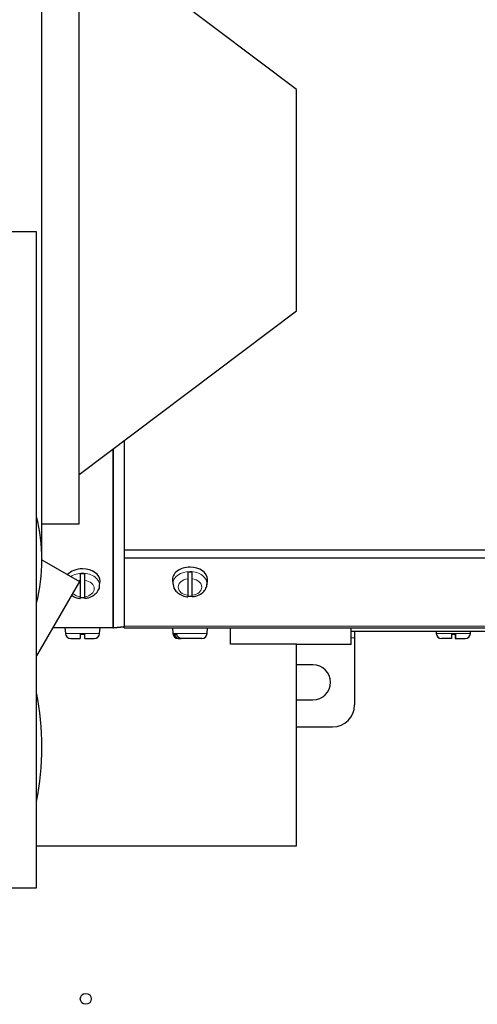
# Model space of a CAD drawing. Header units: inches. Extents: x 0 to 29700, y -16 to 21000.
# Tile 59 of 235: x 7898 to 8107, y 7986 to 8435. Entities that reach past the tile are written whole.
import ezdxf

# ---------------------------------------------------------------- set-up
doc = ezdxf.new("R2010")
doc.units = ezdxf.units.IN
doc.layers.add('1', color=7, linetype='Continuous', true_color=0xffffff)

msp = doc.modelspace()

# ---------------------------------------------------------------- linework, layer by layer
at = {"layer": '1', "color": 2, "linetype": 'Continuous', "lineweight": 25}
for p, q in [((7908.267, 8188.45), (7908.267, 8522.45)), ((7925.267, 8204.95), (7925.267, 8499.95)), ((8024.267, 8402.95), (7925.267, 8477.55)), ((8024.267, 8301.95), (8024.267, 8402.95)), ((7905.767, 8338.05), (7750.767, 8338.05)), ((7905.767, 8038.85), (7905.767, 8338.05)), ((7925.267, 8227.35), (8024.267, 8301.95)), ((7945.748, 8242.785), (7945.748, 8157.945)), ((7908.267, 8204.95), (7925.267, 8204.95)), ((7945.767, 8193.075), (7945.767, 8189.329)), ((7945.767, 8193.075), (8495.767, 8193.075)), ((7908.267, 8188.45), (7925.343, 8178.591)), ((7945.767, 8189.329), (7945.767, 8189.168)), ((7945.767, 8189.168), (7945.767, 8158.158)), ((7925.343, 8178.591), (7905.766, 8144.683)), ((7925.767, 8179.067), (7925.767, 8171.59)), ((7927.767, 8171.59), (7927.767, 8179.067)), ((7934.509, 8176.397), (7934.736, 8178.228)), ((7934.736, 8178.227), (7934.767, 8178.723)), ((7967.798, 8178.958), (7968.025, 8177.127)), ((7974.767, 8179.797), (7974.767, 8172.32)), ((7976.767, 8172.32), (7976.767, 8179.797)), ((7983.509, 8177.127), (7983.736, 8178.958)), ((7983.736, 8178.958), (7983.767, 8179.453)), ((7945.752, 8163.608), (7945.772, 8163.608)), ((7945.752, 8159.425), (7945.772, 8159.425)), ((7945.752, 8158.925), (7945.772, 8158.925)), ((7940.658, 8157.425), (7913.124, 8157.425)), ((7940.658, 8157.509), (7913.172, 8157.509)), ((7918.767, 8157.425), (7918.995, 8154.816)), ((7925.767, 8154.525), (7927.767, 8154.525)), ((7934.539, 8154.816), (7934.767, 8157.425)), ((7945.748, 8157.945), (7940.876, 8157.519)), ((7940.876, 8157.435), (7945.748, 8157.861)), ((7945.748, 8157.861), (7945.741, 8157.945)), ((7945.767, 8157.425), (7945.767, 8158.158)), ((7945.767, 8157.425), (8495.767, 8157.425)), ((7967.767, 8157.425), (7967.995, 8154.816)), ((7968.72, 8154.525), (7969.77, 8154.525)), ((7983.539, 8154.816), (7983.767, 8157.425)), ((7994.267, 8149.942), (7994.267, 8157.425)), ((8049.267, 8149.813), (8049.267, 8157.426)), ((8049.274, 8155.925), (8212.905, 8155.925)), ((8050.767, 8155.925), (8050.767, 8152.925)), ((8087.898, 8155.925), (8087.995, 8154.816)), ((8094.92, 8154.525), (8096.919, 8154.525)), ((8103.539, 8154.816), (8103.636, 8155.925)), ((7921.386, 8152.625), (7925.767, 8152.625)), ((7927.767, 8152.625), (7932.148, 8152.625)), ((7970.386, 8152.625), (7970.742, 8152.625)), ((7970.742, 8152.625), (7971.792, 8152.625)), ((7981.148, 8152.625), (7971.792, 8152.625)), ((8024.267, 8149.942), (7994.267, 8149.942)), ((8024.267, 8058.05), (8024.267, 8149.942)), ((8049.267, 8149.813), (8024.267, 8149.813)), ((8050.767, 8152.925), (8050.767, 8122.275)), ((8094.872, 8152.625), (8090.386, 8152.625)), ((8096.662, 8152.625), (8096.872, 8152.625)), ((8096.872, 8152.625), (8101.148, 8152.625)), ((8031.767, 8140.6), (8024.267, 8140.6)), ((8024.267, 8124.6), (8031.767, 8124.6)), ((8024.265, 8112.275), (8040.767, 8112.275)), ((7905.769, 8058.05), (8024.267, 8058.05)), ((7750.767, 8038.85), (7905.767, 8038.85))]:
    msp.add_line(p, q, dxfattribs=at)
at = {"layer": '1', "color": 110, "linetype": 'Continuous', "lineweight": 13}
for p, q in [((7940.658, 8238.953), (7940.658, 8157.509)), ((7940.876, 8239.114), (7940.876, 8157.519)), ((7945.767, 8189.329), (8495.767, 8189.329)), ((7945.767, 8189.168), (8495.767, 8189.168)), ((7945.772, 8160.291), (7945.752, 8160.291)), ((7926.767, 8154.816), (7918.995, 8154.816)), ((7934.539, 8154.816), (7926.767, 8154.816)), ((7945.767, 8158.158), (8495.767, 8158.158)), ((7967.995, 8154.816), (7983.539, 8154.816)), ((8087.995, 8154.816), (8103.539, 8154.816)), ((8049.266, 8152.925), (8050.767, 8152.925))]:
    msp.add_line(p, q, dxfattribs=at)
at = {"layer": '1', "color": 2, "linetype": 'Continuous', "lineweight": 25}
msp.add_circle((7928.267, 7988.272), 2.5, dxfattribs=at)
for centre, radius, start, end in [((7828.267, 8188.45), 80, 0, 14.36625), ((7828.267, 8188.45), 80, 345.63375, 0), ((7921.386, 8155.025), 2.4, 185, 270), ((7932.148, 8155.025), 2.4, 270, 355), ((7970.386, 8155.025), 2.4, 185, 270), ((7981.148, 8155.025), 2.4, 270, 355), ((8090.386, 8155.025), 2.4, 185, 270), ((8101.148, 8155.025), 2.4, 270, 355), ((8031.767, 8132.6), 8, 270, 90), ((7783.267, 8103.05), 125, 348.525, 11.475), ((8040.767, 8122.275), 10, 270, 0)]:
    msp.add_arc(centre, radius, start, end, dxfattribs=at)
for centre, major_axis, start_param, end_param in [((7926.767, 8178.723), (8, 0), 1.5707963, 2.5877888), ((7926.767, 8176.672), (-7.728, 0), 4.5826289, 4.8421491), ((7926.767, 8178.723), (8, 0), 0, 1.5707963), ((7975.767, 8179.453), (8, 0), 1.5707963, 3.2292627), ((7975.767, 8177.402), (-7.728, 0), 4.5826289, 4.8421491), ((7975.767, 8179.453), (8, 0), 0, 1.5707963), ((7975.767, 8177.402), (-7.728, 0), 1.4410362, 1.7005564), ((7926.767, 8176.672), (-7.728, 0), 1.4410362, 1.7005564)]:
    msp.add_ellipse(centre, major_axis=major_axis, ratio=0.7071068, start_param=start_param, end_param=end_param, dxfattribs=at)
at = {"layer": '1', "color": 110, "linetype": 'Continuous', "lineweight": 13}
for centre, major_axis, start_param, end_param in [((7926.767, 8176.878), (-7.772, 0), 4.712389, 5.4724581), ((7926.767, 8176.878), (-7.772, 0), 3.0640346, 4.712389), ((7975.767, 8177.608), (-7.772, 0), 4.712389, 6.2831853), ((7975.767, 8177.608), (-7.772, 0), 3.0640346, 4.712389), ((7926.767, 8175.329), (5.381, 0), 1.757727, 1.9368511), ((7926.767, 8175.329), (5.381, 0), 4.8993196, 7.667051), ((7975.767, 8177.608), (-7.772, 0), 0, 0.0986656), ((7975.767, 8176.059), (5.381, 0), 1.757727, 4.5254583), ((7975.767, 8176.059), (5.381, 0), 4.8993196, 7.667051), ((7926.767, 8175.329), (5.381, 0), 3.7193566, 4.5254583)]:
    msp.add_ellipse(centre, major_axis=major_axis, ratio=0.7071068, start_param=start_param, end_param=end_param, dxfattribs=at)
at = {"layer": '1', "color": 2, "linetype": 'Continuous', "lineweight": 25}
for points, knots in [([(7925.767, 8182.091), (7925.767, 8181.975), (7925.767, 8181.853), (7925.767, 8181.665), (7925.767, 8181.601), (7925.767, 8181.503), (7925.767, 8181.47), (7925.767, 8181.404), (7925.767, 8181.371), (7925.767, 8181.202), (7925.767, 8181.067), (7925.767, 8180.862), (7925.767, 8180.794), (7925.767, 8180.691), (7925.767, 8180.657), (7925.767, 8180.588), (7925.767, 8180.554), (7925.767, 8180.382), (7925.767, 8180.248), (7925.767, 8180.051), (7925.767, 8179.987), (7925.767, 8179.891), (7925.767, 8179.859), (7925.767, 8179.795), (7925.767, 8179.764), (7925.767, 8179.609), (7925.767, 8179.491), (7925.767, 8179.27), (7925.767, 8179.165), (7925.767, 8179.067)], [0, 0, 0, 0, 0.125, 0.125, 0.1875, 0.1875, 0.21875, 0.21875, 0.25, 0.25, 0.375, 0.375, 0.4375, 0.4375, 0.46875, 0.46875, 0.5, 0.5, 0.625, 0.625, 0.6875, 0.6875, 0.71875, 0.71875, 0.75, 0.75, 0.875, 0.875, 1, 1, 1, 1]), ([(7927.767, 8179.067), (7927.767, 8179.165), (7927.767, 8179.27), (7927.767, 8179.492), (7927.767, 8179.609), (7927.767, 8179.796), (7927.767, 8179.859), (7927.767, 8179.987), (7927.767, 8180.052), (7927.767, 8180.248), (7927.767, 8180.382), (7927.767, 8180.554), (7927.767, 8180.589), (7927.767, 8180.657), (7927.767, 8180.692), (7927.767, 8180.794), (7927.767, 8180.863), (7927.767, 8181.067), (7927.767, 8181.202), (7927.767, 8181.371), (7927.767, 8181.404), (7927.767, 8181.471), (7927.767, 8181.503), (7927.767, 8181.601), (7927.767, 8181.665), (7927.767, 8181.853), (7927.767, 8181.975), (7927.767, 8182.091)], [0, 0, 0, 0, 0.125, 0.125, 0.25, 0.25, 0.3125, 0.3125, 0.375, 0.375, 0.5, 0.5, 0.53125, 0.53125, 0.5625, 0.5625, 0.625, 0.625, 0.75, 0.75, 0.78125, 0.78125, 0.8125, 0.8125, 0.875, 0.875, 1, 1, 1, 1]), ([(7974.767, 8182.821), (7974.767, 8182.705), (7974.767, 8182.584), (7974.767, 8182.395), (7974.767, 8182.331), (7974.767, 8182.234), (7974.767, 8182.201), (7974.767, 8182.134), (7974.767, 8182.101), (7974.767, 8181.933), (7974.767, 8181.797), (7974.767, 8181.593), (7974.767, 8181.524), (7974.767, 8181.421), (7974.767, 8181.387), (7974.767, 8181.318), (7974.767, 8181.284), (7974.767, 8181.112), (7974.767, 8180.978), (7974.767, 8180.782), (7974.767, 8180.717), (7974.767, 8180.621), (7974.767, 8180.589), (7974.767, 8180.526), (7974.767, 8180.494), (7974.767, 8180.339), (7974.767, 8180.222), (7974.767, 8180), (7974.767, 8179.895), (7974.767, 8179.797)], [0, 0, 0, 0, 0.125, 0.125, 0.1875, 0.1875, 0.21875, 0.21875, 0.25, 0.25, 0.375, 0.375, 0.4375, 0.4375, 0.46875, 0.46875, 0.5, 0.5, 0.625, 0.625, 0.6875, 0.6875, 0.71875, 0.71875, 0.75, 0.75, 0.875, 0.875, 1, 1, 1, 1]), ([(7976.767, 8179.797), (7976.767, 8179.895), (7976.767, 8180), (7976.767, 8180.222), (7976.767, 8180.34), (7976.767, 8180.526), (7976.767, 8180.59), (7976.767, 8180.717), (7976.767, 8180.782), (7976.767, 8180.979), (7976.767, 8181.113), (7976.767, 8181.285), (7976.767, 8181.319), (7976.767, 8181.388), (7976.767, 8181.422), (7976.767, 8181.525), (7976.767, 8181.593), (7976.767, 8181.797), (7976.767, 8181.933), (7976.767, 8182.101), (7976.767, 8182.135), (7976.767, 8182.201), (7976.767, 8182.234), (7976.767, 8182.331), (7976.767, 8182.395), (7976.767, 8182.584), (7976.767, 8182.705), (7976.767, 8182.821)], [0, 0, 0, 0, 0.125, 0.125, 0.25, 0.25, 0.3125, 0.3125, 0.375, 0.375, 0.5, 0.5, 0.53125, 0.53125, 0.5625, 0.5625, 0.625, 0.625, 0.75, 0.75, 0.78125, 0.78125, 0.8125, 0.8125, 0.875, 0.875, 1, 1, 1, 1]), ([(7927.758, 8170.96), (7928.358, 8170.98), (7929.929, 8171.193), (7932.153, 8172.306), (7933.785, 8174.128), (7934.553, 8175.638), (7934.486, 8176.411), (7934.479, 8176.474)], [0, 0, 0, 0, 0.1727731, 0.4766924, 0.7393289, 0.9787483, 1, 1, 1, 1]), ([(7968.137, 8177.063), (7968.168, 8176.545), (7968.414, 8175.367), (7969.662, 8173.697), (7971.692, 8172.313), (7973.56, 8171.7), (7974.635, 8171.627), (7974.766, 8171.621)], [0, 0, 0, 0, 0.1704902, 0.4129799, 0.6739459, 0.9605183, 1, 1, 1, 1]), ([(7976.758, 8171.69), (7977.358, 8171.711), (7978.929, 8171.923), (7981.153, 8173.037), (7982.785, 8174.859), (7983.553, 8176.368), (7983.486, 8177.141), (7983.479, 8177.204)], [0, 0, 0, 0, 0.1727731, 0.4766924, 0.7393289, 0.9787483, 1, 1, 1, 1]), ([(7921.69, 8172.304), (7922.009, 8172.087), (7923.128, 8171.44), (7924.56, 8170.97), (7925.635, 8170.897), (7925.766, 8170.891)], [0, 0, 0, 0, 0.2758377, 0.9123115, 1, 1, 1, 1]), ([(7974.767, 8172.32), (7974.767, 8172.222), (7974.767, 8172.134), (7974.767, 8171.976), (7974.767, 8171.906), (7974.767, 8171.815), (7974.767, 8171.788), (7974.767, 8171.738), (7974.767, 8171.717), (7974.767, 8171.659), (7974.767, 8171.632), (7974.767, 8171.613), (7974.767, 8171.61), (7974.767, 8171.605), (7974.767, 8171.603), (7974.767, 8171.602), (7974.767, 8171.601), (7974.767, 8171.601)], [0, 0, 0, 0, 0.2162922, 0.2162922, 0.4325845, 0.4325845, 0.5407306, 0.5407306, 0.6488767, 0.6488767, 0.8651689, 0.8651689, 0.919242, 0.919242, 0.9733151, 0.9733151, 1, 1, 1, 1]), ([(7976.767, 8171.602), (7976.767, 8171.601), (7976.767, 8171.601), (7976.767, 8171.603), (7976.767, 8171.605), (7976.767, 8171.61), (7976.767, 8171.613), (7976.767, 8171.632), (7976.767, 8171.66), (7976.767, 8171.717), (7976.767, 8171.739), (7976.767, 8171.776), (7976.767, 8171.789), (7976.767, 8171.816), (7976.767, 8171.831), (7976.767, 8171.906), (7976.767, 8171.976), (7976.767, 8172.134), (7976.767, 8172.222), (7976.767, 8172.32)], [0, 0, 0, 0, 0.0653665, 0.0653665, 0.1172906, 0.1172906, 0.1692147, 0.1692147, 0.376911, 0.376911, 0.4807592, 0.4807592, 0.5326833, 0.5326833, 0.5846074, 0.5846074, 0.7923037, 0.7923037, 1, 1, 1, 1]), ([(7925.767, 8171.59), (7925.767, 8171.492), (7925.767, 8171.404), (7925.767, 8171.245), (7925.767, 8171.175), (7925.767, 8171.085), (7925.767, 8171.057), (7925.767, 8171.008), (7925.767, 8170.986), (7925.767, 8170.929), (7925.767, 8170.902), (7925.767, 8170.883), (7925.767, 8170.879), (7925.767, 8170.875), (7925.767, 8170.873), (7925.767, 8170.871), (7925.767, 8170.871), (7925.767, 8170.871)], [0, 0, 0, 0, 0.2162922, 0.2162922, 0.4325845, 0.4325845, 0.5407306, 0.5407306, 0.6488767, 0.6488767, 0.8651689, 0.8651689, 0.919242, 0.919242, 0.9733151, 0.9733151, 1, 1, 1, 1]), ([(7927.767, 8170.872), (7927.767, 8170.871), (7927.767, 8170.871), (7927.767, 8170.873), (7927.767, 8170.875), (7927.767, 8170.879), (7927.767, 8170.883), (7927.767, 8170.902), (7927.767, 8170.929), (7927.767, 8170.987), (7927.767, 8171.008), (7927.767, 8171.045), (7927.767, 8171.058), (7927.767, 8171.086), (7927.767, 8171.1), (7927.767, 8171.176), (7927.767, 8171.246), (7927.767, 8171.404), (7927.767, 8171.492), (7927.767, 8171.59)], [0, 0, 0, 0, 0.0653665, 0.0653665, 0.1172906, 0.1172906, 0.1692147, 0.1692147, 0.376911, 0.376911, 0.4807592, 0.4807592, 0.5326833, 0.5326833, 0.5846074, 0.5846074, 0.7923037, 0.7923037, 1, 1, 1, 1]), ([(7925.767, 8154.525), (7925.767, 8154.39), (7925.767, 8154.259), (7925.767, 8154.069), (7925.767, 8154.007), (7925.767, 8153.916), (7925.767, 8153.885), (7925.767, 8153.825), (7925.767, 8153.796), (7925.767, 8153.649), (7925.767, 8153.539), (7925.767, 8153.386), (7925.767, 8153.337), (7925.767, 8153.267), (7925.767, 8153.244), (7925.767, 8153.198), (7925.767, 8153.176), (7925.767, 8153.069), (7925.767, 8152.993), (7925.767, 8152.895), (7925.767, 8152.864), (7925.767, 8152.823), (7925.767, 8152.809), (7925.767, 8152.784), (7925.767, 8152.772), (7925.767, 8152.716), (7925.767, 8152.682), (7925.767, 8152.638), (7925.767, 8152.626), (7925.767, 8152.626)], [0, 0, 0, 0, 0.1254834, 0.1254834, 0.1882251, 0.1882251, 0.2195959, 0.2195959, 0.2509668, 0.2509668, 0.3764502, 0.3764502, 0.4391919, 0.4391919, 0.4705627, 0.4705627, 0.5019335, 0.5019335, 0.6274169, 0.6274169, 0.6901586, 0.6901586, 0.7215295, 0.7215295, 0.7529003, 0.7529003, 0.8783837, 0.8783837, 1, 1, 1, 1]), ([(7927.767, 8152.625), (7927.767, 8152.627), (7927.767, 8152.638), (7927.767, 8152.682), (7927.767, 8152.716), (7927.767, 8152.784), (7927.767, 8152.809), (7927.767, 8152.865), (7927.767, 8152.895), (7927.767, 8152.993), (7927.767, 8153.069), (7927.767, 8153.177), (7927.767, 8153.199), (7927.767, 8153.244), (7927.767, 8153.313), (7927.767, 8153.387), (7927.767, 8153.539), (7927.767, 8153.649), (7927.767, 8153.796), (7927.767, 8153.825), (7927.767, 8153.885), (7927.767, 8153.916), (7927.767, 8154.007), (7927.767, 8154.069), (7927.767, 8154.259), (7927.767, 8154.39), (7927.767, 8154.525)], [0, 0, 0, 0, 0.1175171, 0.1175171, 0.2435861, 0.2435861, 0.3066206, 0.3066206, 0.3696551, 0.3696551, 0.4957241, 0.4957241, 0.5272413, 0.5272413, 0.5587586, 0.6217931, 0.6217931, 0.747862, 0.747862, 0.7793793, 0.7793793, 0.8108965, 0.8108965, 0.873931, 0.873931, 1, 1, 1, 1]), ([(7968.72, 8154.525), (7968.745, 8154.39), (7968.779, 8154.259), (7968.844, 8154.069), (7968.868, 8154.007), (7968.908, 8153.916), (7968.922, 8153.885), (7968.95, 8153.825), (7968.965, 8153.796), (7969.043, 8153.649), (7969.113, 8153.539), (7969.229, 8153.386), (7969.269, 8153.337), (7969.333, 8153.267), (7969.355, 8153.244), (7969.399, 8153.198), (7969.422, 8153.176), (7969.537, 8153.069), (7969.634, 8152.993), (7969.787, 8152.895), (7969.839, 8152.864), (7969.919, 8152.823), (7969.946, 8152.809), (7970, 8152.784), (7970.028, 8152.772), (7970.167, 8152.716), (7970.279, 8152.682), (7970.508, 8152.637), (7970.624, 8152.625), (7970.742, 8152.625)], [0, 0, 0, 0, 0.125, 0.125, 0.1875, 0.1875, 0.21875, 0.21875, 0.25, 0.25, 0.375, 0.375, 0.4375, 0.4375, 0.46875, 0.46875, 0.5, 0.5, 0.625, 0.625, 0.6875, 0.6875, 0.71875, 0.71875, 0.75, 0.75, 0.875, 0.875, 1, 1, 1, 1]), ([(7971.792, 8152.625), (7971.674, 8152.625), (7971.558, 8152.637), (7971.329, 8152.682), (7971.216, 8152.716), (7971.049, 8152.784), (7970.995, 8152.809), (7970.888, 8152.865), (7970.836, 8152.895), (7970.683, 8152.993), (7970.586, 8153.069), (7970.471, 8153.177), (7970.449, 8153.199), (7970.404, 8153.244), (7970.339, 8153.313), (7970.279, 8153.387), (7970.163, 8153.539), (7970.093, 8153.649), (7970.015, 8153.796), (7970, 8153.825), (7969.972, 8153.885), (7969.93, 8153.976), (7969.894, 8154.069), (7969.829, 8154.259), (7969.794, 8154.39), (7969.77, 8154.525)], [0, 0, 0, 0, 0.125, 0.125, 0.25, 0.25, 0.3125, 0.3125, 0.375, 0.375, 0.5, 0.5, 0.53125, 0.53125, 0.5625, 0.625, 0.625, 0.75, 0.75, 0.78125, 0.78125, 0.8125, 0.875, 0.875, 1, 1, 1, 1]), ([(8094.92, 8154.525), (8094.919, 8154.39), (8094.918, 8154.259), (8094.917, 8154.069), (8094.916, 8154.007), (8094.915, 8153.916), (8094.915, 8153.885), (8094.914, 8153.825), (8094.914, 8153.796), (8094.912, 8153.649), (8094.91, 8153.539), (8094.908, 8153.386), (8094.907, 8153.337), (8094.905, 8153.267), (8094.905, 8153.244), (8094.904, 8153.198), (8094.903, 8153.176), (8094.901, 8153.069), (8094.898, 8152.993), (8094.895, 8152.895), (8094.893, 8152.864), (8094.892, 8152.823), (8094.891, 8152.809), (8094.89, 8152.784), (8094.889, 8152.772), (8094.886, 8152.716), (8094.883, 8152.682), (8094.878, 8152.637), (8094.875, 8152.625), (8094.872, 8152.625)], [0, 0, 0, 0, 0.125, 0.125, 0.1875, 0.1875, 0.21875, 0.21875, 0.25, 0.25, 0.375, 0.375, 0.4375, 0.4375, 0.46875, 0.46875, 0.5, 0.5, 0.625, 0.625, 0.6875, 0.6875, 0.71875, 0.71875, 0.75, 0.75, 0.875, 0.875, 1, 1, 1, 1]), ([(8096.615, 8154.525), (8096.615, 8154.39), (8096.616, 8154.259), (8096.618, 8154.069), (8096.618, 8154.007), (8096.619, 8153.916), (8096.619, 8153.885), (8096.62, 8153.825), (8096.62, 8153.796), (8096.622, 8153.649), (8096.624, 8153.539), (8096.627, 8153.386), (8096.627, 8153.337), (8096.629, 8153.267), (8096.629, 8153.244), (8096.63, 8153.198), (8096.631, 8153.176), (8096.634, 8153.069), (8096.636, 8152.993), (8096.64, 8152.895), (8096.641, 8152.864), (8096.643, 8152.823), (8096.643, 8152.809), (8096.645, 8152.784), (8096.645, 8152.772), (8096.648, 8152.716), (8096.651, 8152.682), (8096.656, 8152.637), (8096.659, 8152.625), (8096.662, 8152.625)], [0, 0, 0, 0, 0.125, 0.125, 0.1875, 0.1875, 0.21875, 0.21875, 0.25, 0.25, 0.375, 0.375, 0.4375, 0.4375, 0.46875, 0.46875, 0.5, 0.5, 0.625, 0.625, 0.6875, 0.6875, 0.71875, 0.71875, 0.75, 0.75, 0.875, 0.875, 1, 1, 1, 1]), ([(8096.872, 8152.625), (8096.875, 8152.625), (8096.877, 8152.637), (8096.883, 8152.682), (8096.885, 8152.716), (8096.889, 8152.784), (8096.891, 8152.809), (8096.893, 8152.865), (8096.894, 8152.895), (8096.898, 8152.993), (8096.9, 8153.069), (8096.903, 8153.177), (8096.903, 8153.199), (8096.904, 8153.244), (8096.906, 8153.313), (8096.907, 8153.387), (8096.91, 8153.539), (8096.912, 8153.649), (8096.913, 8153.796), (8096.914, 8153.825), (8096.914, 8153.885), (8096.915, 8153.916), (8096.916, 8154.007), (8096.916, 8154.069), (8096.918, 8154.259), (8096.919, 8154.39), (8096.919, 8154.525)], [0, 0, 0, 0, 0.125, 0.125, 0.25, 0.25, 0.3125, 0.3125, 0.375, 0.375, 0.5, 0.5, 0.53125, 0.53125, 0.5625, 0.625, 0.625, 0.75, 0.75, 0.78125, 0.78125, 0.8125, 0.8125, 0.875, 0.875, 1, 1, 1, 1])]:
    msp.add_open_spline(points, degree=3, knots=knots, dxfattribs=at)
for points in [[(7940.876, 8157.519), (7940.803, 8157.513), (7940.731, 8157.509), (7940.658, 8157.509)], [(7940.658, 8157.425), (7940.731, 8157.425), (7940.803, 8157.429), (7940.876, 8157.435)]]:
    msp.add_rational_spline(points, [1, 0.999365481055, 0.999365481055, 1], degree=3, dxfattribs=at)

doc.saveas('drawing.dxf')
